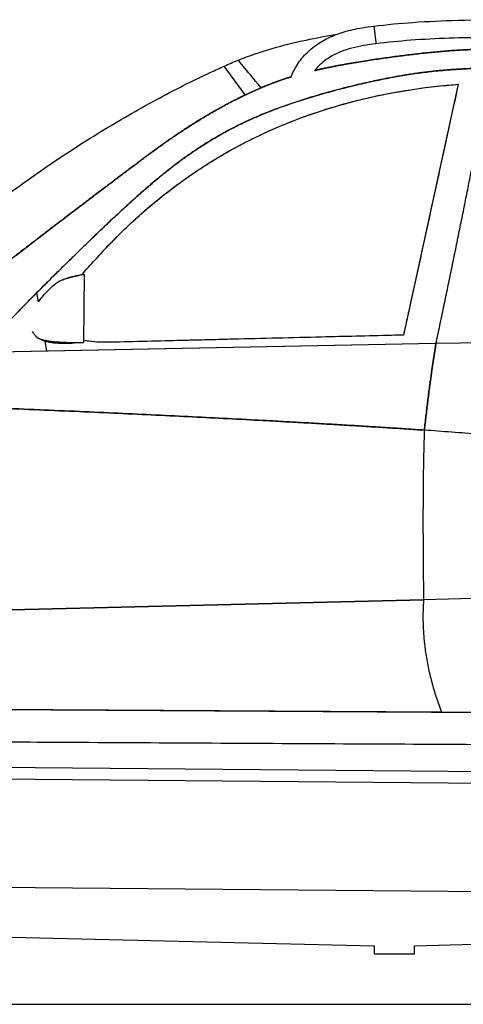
# Model space of a CAD drawing. Header units: millimetres. Extents: x -411 to 6777, y 0 to 7177.
# Tile 9 of 17: x 2017 to 3122, y 0 to 2454. Entities that reach past the tile are written whole.
import ezdxf

# ---------------------------------------------------------------- set-up
doc = ezdxf.new("R2010")
doc.units = ezdxf.units.MM
doc.linetypes.add('AM_DIN_F_W050', pattern=[6.25, 4.75, -1.5])
for name, color, linetype, lineweight in [('AM_3', 6, 'AM_DIN_F_W050', 25), ('car', 10, 'Continuous', 25), ('Gebäude', 7, 'Continuous', 25), ('Plattform', 7, 'Continuous', 25)]:
    doc.layers.add(name, color=color, linetype=linetype, lineweight=lineweight)
doc.layers.get('AM_3').off()

# ---------------------------------------------------------------- blocks, each defined once
blk = doc.blocks.new('UG Plattfrom Gl550')
at = {"layer": 'Plattform'}
for p, q in [((498.3, 603.8), (5435.1, 560.7)), ((5429.8, 530.7), (503, 573.7)), ((5347, 261.5), (621.4, 302.7))]:
    blk.add_line(p, q, dxfattribs=at)
blk = doc.blocks.new('Gebäude_385_GT235')
at = {"layer": 'Gebäude'}
for p, q in [((630.1, 200), (2900, 146.1)), ((3000, 146.1), (5231.6, 200)), ((2900, 146.1), (2900, 126.1)), ((2900, 126.1), (3000, 126.1)), ((3000, 126.1), (3000, 146.1)), ((0, 0), (5900, 0))]:
    blk.add_line(p, q, dxfattribs=at)
blk = doc.blocks.new('car_210_UG')
at = {"layer": 'car'}
for p, q in [((2904.2, 2393.5), (2904.2, 2393.5)), ((2904.2, 2393.5), (2904.2, 2393.5)), ((2578.7, 2266.5), (2525.9, 2338.1)), ((2578.7, 2266.5), (2525.9, 2338.1)), ((3109.2, 2292.8), (2972.8, 1667.8)), ((2177.3, 1819.4), (2176, 1649.4)), ((2177.3, 1819.4), (2176, 1649.4)), ((2063.5, 1750.4), (2059.6, 1773.6)), ((2063.5, 1750.4), (2059.6, 1773.6)), ((3053.7, 1646.5), (1919.9, 1624.2)), ((2084.5, 1627.5), (2080.3, 1652.1)), ((2084.5, 1627.5), (2080.3, 1652.1)), ((3053.7, 1646.5), (2084.5, 1627.5)), ((2972.8, 1667.8), (2255.3, 1650.2)), ((3969.3, 1662.9), (3053.7, 1646.5)), ((3969.3, 1662.9), (3053.7, 1646.5)), ((2084.5, 1627.5), (1919.9, 1624.2)), ((3022.7, 1008.2), (1862.6, 980.1)), ((1862.6, 980.1), (3022.7, 1008.2)), ((3637, 1023.1), (3022.7, 1008.2)), ((3637, 1023.1), (3022.7, 1008.2)), ((1797.4, 735.8), (3547.2, 725)), ((3067.3, 727.9), (1899.1, 735.1)), ((3547.2, 725), (3067.3, 727.9)), ((1793.2, 655.1), (3521.4, 645.8))]:
    blk.add_line(p, q, dxfattribs=at)
for points, degree, knots in [([(2899.1, 2437.5), (2931.4, 2441.8), (2963.9, 2444.8), (3033.5, 2449.7), (3070.7, 2451.3), (3155.3, 2453.6), (3202.8, 2453.8), (3261.4, 2453.2), (3272.5, 2453), (3283.7, 2452.8)], 3, [0, 0, 0, 0, 9.77904, 9.77904, 20.941812, 20.941812, 35.179557, 35.179557, 38.521706, 38.521706, 38.521706, 38.521706]), ([(2692.1, 2309.4), (2695.3, 2317.9), (2699.2, 2326.2), (2709.9, 2345.1), (2717.5, 2355.6), (2734.3, 2374), (2743.6, 2382.2), (2763.8, 2396.8), (2774.8, 2403.2), (2798.6, 2414.5), (2811.5, 2419.4), (2839.4, 2427.8), (2854.5, 2431.1), (2879.5, 2435.2), (2889.3, 2436.5), (2899.1, 2437.5)], 3, [1.264234, 1.264234, 1.264234, 1.264234, 3.985426, 3.985426, 7.804494, 7.804494, 11.486661, 11.486661, 15.274311, 15.274311, 19.381898, 19.381898, 24.012787, 24.012787, 26.971741, 26.971741, 26.971741, 26.971741]), ([(2899.1, 2437.3), (2899.1, 2437.3), (2899.1, 2437.3), (2899.1, 2436.9), (2899.2, 2436.3), (2899.5, 2433.9), (2899.7, 2431.9), (2900.1, 2428.2), (2900.3, 2426.5), (2900.7, 2423.1), (2900.9, 2421.6), (2901.2, 2418.5), (2901.4, 2417), (2901.6, 2415.5)], 3, [-3.997518, -3.997518, -3.997518, -3.997518, -3.942916, -3.942916, -3.009067, -3.009067, -1.744408, -1.744408, -0.986521, -0.986521, -0.46223, -0.46223, 0, 0, 0, 0]), ([(2560.9, 2352.9), (2588.7, 2364), (2617.1, 2373.8), (2673.7, 2390.3), (2701.8, 2397.2), (2755.5, 2408.5), (2781.2, 2413.1), (2806.9, 2417.4)], 3, [0, 0, 0, 0, 8.997973, 8.997973, 17.660942, 17.660942, 25.477208, 25.477208, 25.477208, 25.477208]), ([(2901.6, 2415.5), (2901.7, 2414.3), (2901.9, 2413.1), (2902.1, 2410.9), (2902.3, 2409.8), (2902.6, 2406.7), (2902.8, 2405), (2903.3, 2400.5), (2903.6, 2398.1), (2904.1, 2394.6), (2904.2, 2393.6), (2904.2, 2393.5)], 3, [-17.744996, -17.744996, -17.744996, -17.744996, -17.385315, -17.385315, -17.026337, -17.026337, -16.295265, -16.295265, -14.840371, -14.840371, -13.313088, -13.313088, -13.313088, -13.313088]), ([(3282.2, 2408.6), (3248.9, 2409.2), (3215.5, 2409.4), (3118.5, 2408.9), (3054.6, 2407.1), (2962, 2400.2), (2933, 2397.4), (2904.2, 2393.5)], 3, [0, 0, 0, 0, 10.000544, 10.000544, 29.129081, 29.129081, 37.858401, 37.858401, 37.858401, 37.858401]), ([(2904.2, 2393.5), (2883.8, 2391.5), (2863.5, 2388.2), (2826.4, 2378), (2809.3, 2371.6), (2781.6, 2355.8), (2770.2, 2347.2), (2757.1, 2333.5), (2753.8, 2329.6), (2750.8, 2325.5)], 3, [0, 0, 0, 0, 6.135353, 6.135353, 11.537833, 11.537833, 15.712701, 15.712701, 17.234041, 17.234041, 17.234041, 17.234041]), ([(2752, 2327.2), (2774.7, 2332.5), (2853.9, 2349), (3003.9, 2369.2), (3156.2, 2388.1), (3462.1, 2371.3), (3590.1, 2362.2), (3719.6, 2326.8), (3789, 2302.8), (3804.4, 2297.2)], 4, [0.3893435, 0.3893435, 0.3893435, 0.3893435, 0.3893435, 0.4187311, 0.4880978, 0.5580363, 0.6275161, 0.6964337, 0.7167069, 0.7167069, 0.7167069, 0.7167069, 0.7167069]), ([(3804.4, 2297.2), (3789, 2302.8), (3719.6, 2326.8), (3590.1, 2362.2), (3462.1, 2371.3), (3156.2, 2388.1), (3003.9, 2369.2), (2853.9, 2349), (2774.7, 2332.5), (2752, 2327.2)], 4, [-0.7167069, -0.7167069, -0.7167069, -0.7167069, -0.7167069, -0.6964337, -0.6275161, -0.5580363, -0.4880978, -0.4187311, -0.3893435, -0.3893435, -0.3893435, -0.3893435, -0.3893435]), ([(1723, 1803.9), (1747.9, 1826), (1773.1, 1847.8), (1844.6, 1908.1), (1891.4, 1945.8), (1985.1, 2017.5), (2032, 2051.5), (2125.3, 2115.7), (2171.6, 2145.9), (2263.9, 2202.4), (2309.8, 2228.9), (2401.2, 2278.2), (2446.7, 2301.2), (2503.8, 2328), (2514.8, 2333.1), (2525.9, 2338.1)], 3, [0, 0, 0, 0, 10.000745, 10.000745, 28.029087, 28.029087, 45.39996, 45.39996, 61.987001, 61.987001, 77.873249, 77.873249, 93.144914, 93.144914, 96.792036, 96.792036, 96.792036, 96.792036]), ([(1919.9, 1624.2), (1989.6, 1710.1), (2242.1, 1951.9), (2364.4, 2081.7), (2627.5, 2237.5), (2953.7, 2318.6), (3130.7, 2339.6), (3557.4, 2330.6), (3859.6, 2219.6), (4176.6, 2088.8), (4387.2, 1816.4), (4441.1, 1729.3)], 4, [0, 0, 0, 0, 0, 0.218342, 0.304256, 0.388323, 0.481285, 0.576717, 0.671011, 0.769657, 1, 1, 1, 1, 1]), ([(3191.2, 2333.3), (3148.9, 2332.7), (3040.3, 2328.1), (2914.2, 2308.8), (2627.5, 2237.5), (2403.6, 2104.9), (2290.3, 1999.7), (2144.8, 1859.5), (2059.6, 1773.6)], 4, [-0.5332758, -0.5332758, -0.5332758, -0.5332758, -0.5332758, -0.4812849, -0.3883234, -0.3042561, -0.2183425, -0.0717077, -0.0717077, -0.0717077, -0.0717077, -0.0717077]), ([(2618.1, 2284.1), (2598.5, 2307.8), (2583.6, 2325.7), (2567.2, 2345.3), (2563.1, 2350.3), (2561.3, 2352.4), (2561.1, 2352.6), (2560.9, 2352.8), (2560.9, 2352.9), (2560.9, 2352.9)], 3, [0, 0, 0, 0, 35.456812, 35.456812, 59.980561, 59.980561, 64.561387, 64.561387, 67.046567, 67.046567, 67.046567, 67.046567]), ([(2618.1, 2284.1), (2598.5, 2307.8), (2583.6, 2325.7), (2567.2, 2345.3), (2563.1, 2350.3), (2561.3, 2352.4), (2561.1, 2352.6), (2560.9, 2352.8), (2560.9, 2352.9), (2560.9, 2352.9)], 3, [0, 0, 0, 0, 35.456812, 35.456812, 59.980561, 59.980561, 64.561387, 64.561387, 67.046567, 67.046567, 67.046567, 67.046567]), ([(1783.6, 1716.2), (1931.9, 1801.1), (1994.7, 1861.1), (2229.8, 2034.7), (2415.3, 2178), (2542.3, 2251.8), (2627.9, 2290.2), (2681.9, 2307.9), (2692.8, 2311.2)], 4, [0, 0, 0, 0, 0, 0.1645444, 0.2276337, 0.2904721, 0.3537602, 0.3692482, 0.3692482, 0.3692482, 0.3692482, 0.3692482]), ([(2692.8, 2311.2), (2681.9, 2307.9), (2662.6, 2301.6), (2644.1, 2294.8), (2626.1, 2287.5), (2618.1, 2284.1)], 4, [-0.36924822, -0.36924822, -0.36924822, -0.36924822, -0.36924822, -0.3537602, -0.34107494, -0.34107494, -0.34107494, -0.34107494, -0.34107494]), ([(2204.8, 1855.4), (2233.2, 1887.2), (2263.1, 1917.8), (2308.2, 1959.9), (2322.1, 1972.4), (2362.9, 2007.3), (2390.2, 2028.8), (2436.7, 2062.5), (2455.6, 2075.5), (2511.4, 2111.5), (2549.3, 2133.2), (2627.5, 2172.6), (2667.4, 2190.2), (2763.8, 2226.9), (2820.5, 2244), (2915.5, 2266.3), (2953.2, 2273.6), (3030.4, 2285.3), (3069.8, 2289.8), (3109.2, 2292.8)], 3, [0, 0, 0, 0, 12.91931, 12.91931, 18.550502, 18.550502, 29.024386, 29.024386, 35.948736, 35.948736, 49.138717, 49.138717, 62.34892, 62.34892, 80.229151, 80.229151, 91.83023, 91.83023, 103.771275, 103.771275, 103.771275, 103.771275]), ([(2204.8, 1855.4), (2224.5, 1877.4), (2244.9, 1899), (2266.1, 1919.9), (2286.6, 1940.1), (2307.7, 1959.8), (2329.6, 1978.7), (2345.1, 1992.2), (2360.9, 2005.3), (2376.9, 2017.9), (2400.3, 2036.4), (2424.3, 2054), (2449, 2070.8), (2479.2, 2091.4), (2510.4, 2110.6), (2542.4, 2128.5), (2573.6, 2145.9), (2605.6, 2162), (2638.2, 2176.7), (2660, 2186.5), (2682, 2195.7), (2704.4, 2204.3), (2737, 2216.8), (2770, 2227.9), (2803.4, 2237.8), (2849.8, 2251.5), (2897.1, 2262.7), (2944.8, 2271.5), (2971.9, 2276.6), (2999.3, 2280.8), (3026.7, 2284.4), (3046.2, 2286.9), (3065.7, 2289), (3085.3, 2290.8), (3093.2, 2291.5), (3101.2, 2292.2), (3109.2, 2292.8)], 3, [0, 0, 0, 0, 8.965766, 8.965766, 8.965766, 17.654018, 17.654018, 17.654018, 23.811707, 23.811707, 23.811707, 32.824354, 32.824354, 32.824354, 43.905973, 43.905973, 43.905973, 54.694049, 54.694049, 54.694049, 61.916239, 61.916239, 61.916239, 72.438578, 72.438578, 72.438578, 87.084642, 87.084642, 87.084642, 95.427959, 95.427959, 95.427959, 101.358107, 101.358107, 101.358107, 103.771275, 103.771275, 103.771275, 103.771275]), ([(3109.2, 2292.8), (3107, 2283.1), (3104.9, 2273.4), (3102.8, 2263.7), (3093.7, 2222), (3084.6, 2180.2), (3075.5, 2138.4), (3058.5, 2060.5), (3041.4, 1982.4), (3024.3, 1903.9), (3015.8, 1864.7), (3007.2, 1825.5), (2998.6, 1786.1), (2994.3, 1766.4), (2990, 1746.7), (2985.7, 1727), (2983, 1714.6), (2980.3, 1702.2), (2977.6, 1689.8), (2976, 1682.5), (2974.4, 1675.1), (2972.8, 1667.8)], 3, [-64.822443, -64.822443, -64.822443, -64.822443, -61.78166, -61.78166, -61.78166, -48.709101, -48.709101, -48.709101, -24.379614, -24.379614, -24.379614, -12.21487, -12.21487, -12.21487, -6.132499, -6.132499, -6.132499, -2.311323, -2.311323, -2.311323, -0.050127, -0.050127, -0.050127, -0.050127]), ([(2578.7, 2266.5), (2557.2, 2256.2), (2497.8, 2225.5), (2400.4, 2166.5), (2235.9, 2039.4), (2013.3, 1874.8), (1942.4, 1810.8), (1822.5, 1738.9)], 4, [-0.3252889, -0.3252889, -0.3252889, -0.3252889, -0.3252889, -0.2904721, -0.2276337, -0.1645444, -0.0115677, -0.0115677, -0.0115677, -0.0115677, -0.0115677]), ([(2116, 1802.1), (2122.2, 1805.2), (2128.2, 1807.6), (2140.3, 1811.8), (2146.4, 1813.6), (2159.3, 1816.7), (2166, 1817.9), (2172.7, 1818.9), (2174.1, 1819.1), (2175.5, 1819.2), (2175.8, 1819.2), (2176, 1819.3)], 3, [0, 0, 0, 0, 2.408629, 2.408629, 5.218131, 5.218131, 8.818777, 8.818777, 9.97146, 9.97146, 10.225601, 10.225601, 10.225601, 10.225601]), ([(2064.5, 1751.8), (2065.7, 1753.3), (2066.9, 1754.9), (2074.6, 1764.9), (2082.3, 1774.1), (2096.2, 1787.8), (2101.3, 1792.4), (2106.6, 1796.5)], 3, [3.405904, 3.405904, 3.405904, 3.405904, 4.235808, 4.235808, 8.726509, 8.726509, 10.991864, 10.991864, 10.991864, 10.991864]), ([(2152.6, 1647.4), (2145.2, 1646.9), (2137.4, 1646.5), (2122.4, 1646.5), (2115.2, 1646.6), (2103.1, 1647.6), (2098.3, 1648.2), (2089.9, 1649.7), (2086.4, 1650.4), (2079.9, 1652.2), (2076.9, 1653.2), (2070.8, 1655.6), (2067.6, 1657.2), (2063.3, 1659.8), (2061.8, 1660.8), (2060.4, 1661.8)], 3, [4.210285, 4.210285, 4.210285, 4.210285, 7.247719, 7.247719, 9.832163, 9.832163, 11.419985, 11.419985, 12.516656, 12.516656, 13.450932, 13.450932, 14.516374, 14.516374, 15.14269, 15.14269, 15.14269, 15.14269]), ([(2255.3, 1650.2), (2237.1, 1649.5), (2219.4, 1649.5), (2203, 1650.8), (2193.5, 1651.5), (2184.5, 1652.7), (2176, 1654.3)], 3, [0, 0, 0, 0, 5.459323, 5.459323, 5.459323, 8.614484, 8.614484, 8.614484, 8.614484]), ([(2972.8, 1667.8), (2962.9, 1667.6), (2953, 1667.3), (2943.2, 1667.1), (2883.7, 1665.6), (2825.8, 1664.2), (2768.1, 1662.8), (2695.1, 1661), (2622.5, 1659.2), (2547.3, 1657.4), (2528.5, 1656.9), (2509.6, 1656.4), (2490.4, 1656), (2481.4, 1655.8), (2472.4, 1655.5), (2463.3, 1655.3), (2457.2, 1655.2), (2451, 1655), (2444.9, 1654.9), (2441.9, 1654.8), (2439, 1654.7), (2436.1, 1654.6), (2433.2, 1654.6), (2430.1, 1654.5), (2426.8, 1654.4), (2384.1, 1653.4), (2309.1, 1651.5), (2255.3, 1650.2)], 3, [-98.394615, -98.394615, -98.394615, -98.394615, -93.993674, -93.993674, -93.993674, -67.371772, -67.371772, -67.371772, -33.710856, -33.710856, -33.710856, -25.295627, -25.295627, -25.295627, -21.342008, -21.342008, -21.342008, -18.6805, -18.6805, -18.6805, -17.413348, -17.413348, -17.413348, -16.17151, -16.17151, -16.17151, -0.04994, -0.04994, -0.04994, -0.04994]), ([(1793.2, 655.1), (1819.3, 655), (1845.4, 654.8), (1871.5, 654.6), (1963, 654.2), (2054.4, 653.7), (2145.9, 653.2), (2379, 651.9), (2612.1, 650.7), (2845.1, 649.4), (2961.7, 648.8), (3078.2, 648.2), (3194.7, 647.5), (3253, 647.2), (3311.3, 646.9), (3369.5, 646.6), (3398.7, 646.4), (3427.8, 646.3), (3456.9, 646.1), (3472.5, 646), (3488, 646), (3503.5, 645.9), (3509.5, 645.8), (3515.5, 645.8), (3521.4, 645.8)], 3, [0, 0, 0, 0, 7.824639, 7.824639, 7.824639, 35.269161, 35.269161, 35.269161, 105.19106, 105.19106, 105.19106, 140.15201, 140.15201, 140.15201, 157.632485, 157.632485, 157.632485, 166.372722, 166.372722, 166.372722, 171.033923, 171.033923, 171.033923, 172.821052, 172.821052, 172.821052, 172.821052])]:
    blk.add_open_spline(points, degree=degree, knots=knots, dxfattribs=at)
for points, degree in [([(2899.1, 2437.5), (2899.1, 2437.5), (2899.1, 2437.4), (2899.1, 2437.3)], 3), ([(2904.2, 2393.5), (2904.2, 2393.5), (2904.2, 2393.5), (2904.2, 2393.5)], 3), ([(2525.9, 2338.1), (2537.7, 2342.7), (2548.9, 2348.9), (2560.9, 2352.9)], 3), ([(3053.7, 1646.5), (3128.5, 1998.6), (3191.2, 2333.3)], 2), ([(3053.7, 1646.5), (3128.5, 1998.6), (3191.2, 2333.3)], 2), ([(2578.7, 2266.5), (2588.4, 2271.1), (2598.2, 2275.6), (2608.1, 2279.9), (2618.1, 2284.1)], 4), ([(2172.2, 1818.8), (2182.7, 1831.4), (2193.8, 1843.7), (2204.8, 1855.4)], 3), ([(2172.2, 1818.8), (2182.7, 1831.4), (2193.8, 1843.7), (2204.8, 1855.4)], 3), ([(2106.6, 1796.5), (2123.5, 1809.4), (2177.3, 1819.4)], 2), ([(2059.6, 1773.6), (2017.9, 1731.5), (1977.7, 1690.1), (1942.8, 1652.4), (1919.9, 1624.2)], 4), ([(2058.6, 1663.4), (2054.8, 1667.4), (2051.3, 1671.9), (2048.5, 1677.1)], 3), ([(2058.6, 1663.4), (2072.7, 1648.4), (2176, 1649.4)], 2), ([(2255.3, 1650.2), (2226.6, 1649), (2199, 1649.9), (2176, 1654.3)], 3), ([(3053.7, 1646.5), (3038.4, 1554.9), (3024.7, 1430.9)], 2), ([(3024.7, 1430.9), (3038.4, 1554.9), (3053.7, 1646.5)], 2), ([(1871.2, 1489.6), (2572.3, 1461.5), (3024.7, 1430.9)], 2), ([(3024.7, 1430.9), (2572.3, 1461.5), (1871.2, 1489.6)], 2), ([(3024.7, 1430.9), (3019.1, 1284.8), (3022.7, 1008.2)], 2), ([(3024.7, 1430.9), (3019.1, 1284.8), (3022.7, 1008.2)], 2), ([(3958.5, 1380.6), (3530.5, 1391.9), (3024.7, 1430.9)], 2), ([(3958.5, 1380.6), (3530.5, 1391.9), (3024.7, 1430.9)], 2), ([(3022.7, 1008.2), (3012.9, 871.3), (3067.3, 727.9)], 2), ([(3022.7, 1008.2), (3012.9, 871.3), (3067.3, 727.9)], 2)]:
    blk.add_open_spline(points, degree=degree, dxfattribs=at)

msp = doc.modelspace()

# ---------------------------------------------------------------- block references
for name in ['Gebäude_385_GT235', 'UG Plattfrom Gl550']:
    msp.add_blockref(name, (0, 0))
at = {"layer": 'AM_3'}
msp.add_blockref('car_210_UG', (0, 0), dxfattribs=at)

doc.saveas('drawing.dxf')
